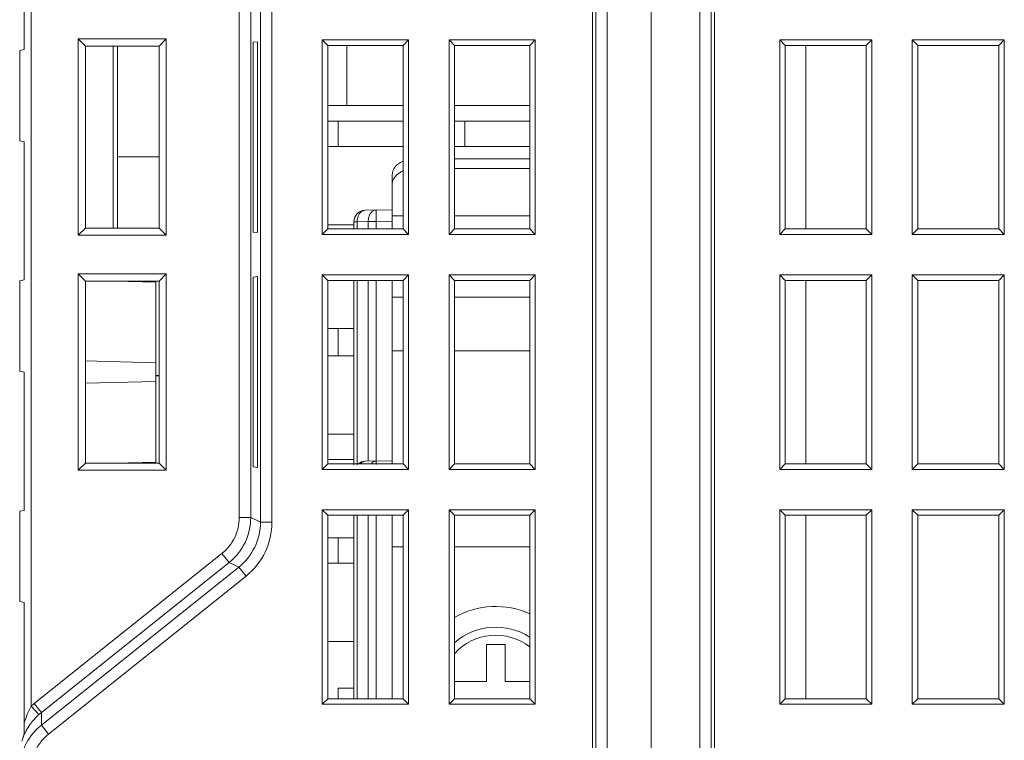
# Model space of a CAD drawing. Header units: millimetres. Extents: x -594 to 595, y -419 to 422.
# Tile 15 of 124: x -433 to -390, y -118 to -87. Entities that reach past the tile are written whole.
import ezdxf

# ---------------------------------------------------------------- set-up
doc = ezdxf.new("R2010")
doc.units = ezdxf.units.MM
doc.header["$MEASUREMENT"] = 0
doc.layers.add('layer 1', color=7, linetype='Continuous')

msp = doc.modelspace()

# ---------------------------------------------------------------- linework, layer by layer
at = {"layer": 'layer 1', "lineweight": 9}
for points in [[(-432.4438, -39.9501), (-432.4438, -39.9501), (-432.4438, -116.8013), (-432.4438, -116.8013)], [(-423.4184, -39.9582), (-423.4184, -39.9582), (-423.4184, -108.615), (-423.4184, -108.615)], [(-422.919, -39.9644), (-422.919, -39.9644), (-422.919, -108.615), (-422.919, -108.615)], [(-422.497, -39.9644), (-422.497, -39.9644), (-422.497, -108.8178), (-422.497, -108.8178)], [(-421.9977, -39.9706), (-421.9977, -39.9706), (-421.9977, -108.8178), (-421.9977, -108.8178)], [(-407.9439, -39.879), (-407.9439, -39.879), (-407.9439, -203.1191), (-407.9439, -203.1191)], [(-407.4492, -202.6364), (-407.4492, -202.6364), (-407.4492, -39.8809), (-407.4492, -39.8809)], [(-405.5439, -202.7029), (-405.5439, -202.7029), (-405.5439, -40.2008), (-405.5439, -40.2008)], [(-403.4359, -40.1916), (-403.4359, -40.1916), (-403.4359, -202.6662), (-403.4359, -202.6662)], [(-402.9439, -203.1576), (-402.9439, -203.1576), (-402.9439, -40.1833), (-402.9439, -40.1833)], [(-408.0939, -203.0572), (-408.0939, -203.0572), (-408.0939, -41.0832), (-408.0939, -41.0832)], [(-402.7939, -203.0118), (-402.7939, -203.0118), (-402.7939, -41.3886), (-402.7939, -41.3886)], [(-432.7439, -82.303), (-432.7439, -82.303), (-432.7439, -88.303), (-432.7439, -88.303)], [(-430.4055, -87.8413), (-430.4055, -87.8413), (-430.4055, -96.3646), (-430.4055, -96.3646)], [(-430.4055, -87.8413), (-430.4055, -87.8413), (-430.0908, -88.1543), (-430.0908, -88.1543)], [(-430.4055, -87.8413), (-430.4055, -87.8413), (-430.0908, -88.1561), (-430.0908, -88.1561)], [(-426.5822, -87.8413), (-426.5822, -87.8413), (-430.4055, -87.8413), (-430.4055, -87.8413)], [(-426.5822, -87.8413), (-426.5822, -87.8413), (-426.8891, -88.1482), (-426.8891, -88.1482)], [(-426.5822, -87.8413), (-426.5822, -87.8413), (-426.8891, -88.1483), (-426.8891, -88.1483)], [(-426.5822, -96.3646), (-426.5822, -96.3646), (-426.5822, -87.8413), (-426.5822, -87.8413)], [(-422.6271, -87.9584), (-422.6271, -87.9584), (-422.8138, -87.9847), (-422.8138, -87.9847)], [(-422.8138, -87.9847), (-422.8138, -87.9847), (-422.8138, -96.2212), (-422.8138, -96.2212)], [(-422.6271, -96.2475), (-422.6271, -96.2475), (-422.6271, -87.9584), (-422.6271, -87.9584)], [(-419.8147, -87.8821), (-419.8147, -87.8821), (-419.8147, -96.3238), (-419.8147, -96.3238)], [(-419.8147, -87.8821), (-419.8147, -87.8821), (-419.5783, -88.1186), (-419.5783, -88.1186)], [(-416.073, -87.8821), (-416.073, -87.8821), (-419.8147, -87.8821), (-419.8147, -87.8821)], [(-416.073, -87.8821), (-416.073, -87.8821), (-416.3095, -88.1186), (-416.3095, -88.1186)], [(-416.073, -96.3238), (-416.073, -96.3238), (-416.073, -87.8821), (-416.073, -87.8821)], [(-414.3147, -87.8821), (-414.3147, -87.8821), (-414.3147, -96.3238), (-414.3147, -96.3238)], [(-414.3147, -87.8821), (-414.3147, -87.8821), (-414.0783, -88.1186), (-414.0783, -88.1186)], [(-410.573, -87.8821), (-410.573, -87.8821), (-414.3147, -87.8821), (-414.3147, -87.8821)], [(-410.573, -87.8821), (-410.573, -87.8821), (-410.8095, -88.1186), (-410.8095, -88.1186)], [(-410.573, -96.3238), (-410.573, -96.3238), (-410.573, -87.8821), (-410.573, -87.8821)], [(-399.9647, -87.8821), (-399.9647, -87.8821), (-399.9647, -96.3238), (-399.9647, -96.3238)], [(-399.9647, -87.8821), (-399.9647, -87.8821), (-399.7283, -88.1186), (-399.7283, -88.1186)], [(-395.973, -87.8821), (-395.973, -87.8821), (-399.9647, -87.8821), (-399.9647, -87.8821)], [(-395.973, -87.8821), (-395.973, -87.8821), (-396.2095, -88.1186), (-396.2095, -88.1186)], [(-395.973, -96.3238), (-395.973, -96.3238), (-395.973, -87.8821), (-395.973, -87.8821)], [(-394.2147, -87.8821), (-394.2147, -87.8821), (-394.2147, -96.3238), (-394.2147, -96.3238)], [(-394.2147, -87.8821), (-394.2147, -87.8821), (-393.9783, -88.1186), (-393.9783, -88.1186)], [(-390.223, -87.8821), (-390.223, -87.8821), (-394.2147, -87.8821), (-394.2147, -87.8821)], [(-390.223, -87.8821), (-390.223, -87.8821), (-390.4595, -88.1186), (-390.4595, -88.1186)], [(-390.223, -96.3238), (-390.223, -96.3238), (-390.223, -87.8821), (-390.223, -87.8821)], [(-432.9439, -88.3382), (-432.9439, -88.3382), (-432.7439, -88.303), (-432.7439, -88.303)], [(-432.9439, -88.3382), (-432.9439, -88.3382), (-432.9439, -92.2677), (-432.9439, -92.2677)], [(-428.4899, -88.1521), (-429.0235, -88.1512), (-429.5572, -88.1512), (-430.0908, -88.1521)], [(-430.0908, -88.1521), (-430.0908, -88.1521), (-430.0908, -96.0538), (-430.0908, -96.0538)], [(-428.4899, -88.1521), (-428.4899, -88.1521), (-430.0908, -88.156), (-430.0908, -88.156)], [(-428.8939, -96.0538), (-428.8939, -96.0538), (-428.8939, -88.1521), (-428.8939, -88.1521)], [(-428.6939, -88.1521), (-428.6939, -88.1521), (-428.6939, -96.0538), (-428.6939, -96.0538)], [(-426.8891, -88.1483), (-426.8891, -88.1483), (-428.4899, -88.1521), (-428.4899, -88.1521)], [(-428.4899, -88.1521), (-427.9563, -88.1531), (-427.4227, -88.1531), (-426.8891, -88.1521)], [(-426.8891, -96.0559), (-426.8891, -96.0559), (-426.8891, -88.15), (-426.8891, -88.15)], [(-419.5783, -88.1186), (-419.5783, -88.1186), (-419.5783, -96.0873), (-419.5783, -96.0873)], [(-416.3095, -88.1186), (-416.3095, -88.1186), (-419.5783, -88.1186), (-419.5783, -88.1186)], [(-418.7439, -90.7284), (-418.7439, -90.7284), (-418.7439, -88.1186), (-418.7439, -88.1186)], [(-416.3095, -96.0873), (-416.3095, -96.0873), (-416.3095, -88.1186), (-416.3095, -88.1186)], [(-414.0783, -88.1186), (-414.0783, -88.1186), (-414.0783, -96.0873), (-414.0783, -96.0873)], [(-410.8095, -88.1186), (-410.8095, -88.1186), (-414.0783, -88.1186), (-414.0783, -88.1186)], [(-410.8095, -96.0873), (-410.8095, -96.0873), (-410.8095, -88.1186), (-410.8095, -88.1186)], [(-399.7283, -88.1186), (-399.7283, -88.1186), (-399.7283, -96.0873), (-399.7283, -96.0873)], [(-396.2095, -88.1186), (-396.2095, -88.1186), (-399.7283, -88.1186), (-399.7283, -88.1186)], [(-398.8378, -96.0873), (-398.8378, -96.0873), (-398.8378, -88.1186), (-398.8378, -88.1186)], [(-396.2095, -96.0873), (-396.2095, -96.0873), (-396.2095, -88.1186), (-396.2095, -88.1186)], [(-393.9783, -88.1186), (-393.9783, -88.1186), (-393.9783, -96.0873), (-393.9783, -96.0873)], [(-390.4595, -88.1186), (-390.4595, -88.1186), (-393.9783, -88.1186), (-393.9783, -88.1186)], [(-390.4595, -96.0873), (-390.4595, -96.0873), (-390.4595, -88.1186), (-390.4595, -88.1186)], [(-416.3095, -90.7284), (-416.3095, -90.7284), (-419.5783, -90.7284), (-419.5783, -90.7284)], [(-414.0783, -90.7284), (-414.0783, -90.7284), (-410.8095, -90.7284), (-410.8095, -90.7284)], [(-419.1283, -92.503), (-419.1283, -92.503), (-419.1283, -91.403), (-419.1283, -91.403)], [(-413.6283, -92.503), (-413.6283, -92.503), (-413.6283, -91.403), (-413.6283, -91.403)], [(-432.7439, -92.303), (-432.7439, -92.303), (-432.9439, -92.2677), (-432.9439, -92.2677)], [(-432.7439, -92.303), (-432.7439, -92.303), (-432.7439, -98.303), (-432.7439, -98.303)], [(-428.4899, -92.9538), (-428.4899, -92.9538), (-428.6939, -92.9533), (-428.6939, -92.9533)], [(-428.4899, -92.9538), (-428.4899, -92.9538), (-428.6939, -92.954), (-428.6939, -92.954)], [(-426.8891, -92.9538), (-427.4227, -92.9528), (-427.9563, -92.9528), (-428.4899, -92.9538)], [(-426.8891, -92.9576), (-426.8891, -92.9576), (-428.4899, -92.9538), (-428.4899, -92.9538)], [(-414.0783, -93.0388), (-414.0783, -93.0388), (-410.8095, -93.0388), (-410.8095, -93.0388)], [(-416.7839, -94.1702), (-416.7839, -94.1702), (-416.7839, -93.7459), (-416.7839, -93.7459)], [(-417.9526, -95.2744), (-417.9526, -95.2744), (-416.7884, -95.2541), (-416.7884, -95.2541)], [(-417.9526, -95.2744), (-418.2253, -95.2791), (-418.4439, -95.5016), (-418.4439, -95.7743)], [(-418.2974, -95.7743), (-418.2982, -95.691), (-418.284, -95.6059), (-418.2538, -95.5283)], [(-418.1275, -95.3439), (-418.0794, -95.3036), (-418.0153, -95.2755), (-417.9526, -95.2744)], [(-417.795, -95.5693), (-417.8137, -95.6328), (-417.8224, -95.6998), (-417.8218, -95.766)], [(-417.7611, -95.4807), (-417.7748, -95.5092), (-417.7861, -95.539), (-417.795, -95.5693)], [(-417.7286, -95.4232), (-417.7407, -95.4416), (-417.7515, -95.4608), (-417.7611, -95.4807)], [(-417.4775, -95.4125), (-417.4763, -95.5304), (-417.4747, -95.6482), (-417.4726, -95.766)], [(-430.4055, -96.3646), (-430.4055, -96.3646), (-430.0908, -96.0498), (-430.0908, -96.0498)], [(-430.0908, -96.0499), (-430.0908, -96.0499), (-428.4899, -96.0538), (-428.4899, -96.0538)], [(-430.0908, -96.0538), (-429.5572, -96.0547), (-429.0235, -96.0547), (-428.4899, -96.0538)], [(-426.8891, -96.0538), (-427.4227, -96.0528), (-427.9563, -96.0528), (-428.4899, -96.0538)], [(-428.4899, -96.0538), (-428.4899, -96.0538), (-426.8891, -96.0576), (-426.8891, -96.0576)], [(-426.5822, -96.3646), (-426.5822, -96.3646), (-426.8891, -96.0559), (-426.8891, -96.0559)], [(-426.5822, -96.3646), (-426.5822, -96.3646), (-426.8891, -96.0577), (-426.8891, -96.0577)], [(-419.8147, -96.3238), (-419.8147, -96.3238), (-419.5783, -96.0873), (-419.5783, -96.0873)], [(-419.5783, -96.0873), (-419.5783, -96.0873), (-416.3095, -96.0873), (-416.3095, -96.0873)], [(-418.4439, -95.7743), (-418.4439, -95.7743), (-418.2974, -95.7743), (-418.2974, -95.7743)], [(-418.4439, -95.7746), (-418.4439, -95.7746), (-418.4439, -96.0873), (-418.4439, -96.0873)], [(-417.8218, -95.766), (-417.8218, -95.766), (-418.2974, -95.7743), (-418.2974, -95.7743)], [(-418.2974, -96.0873), (-418.2974, -96.0873), (-418.2974, -95.7743), (-418.2974, -95.7743)], [(-417.8218, -95.766), (-417.8218, -95.766), (-417.8218, -96.0873), (-417.8218, -96.0873)], [(-417.8218, -95.766), (-417.8218, -95.766), (-417.4726, -95.766), (-417.4726, -95.766)], [(-416.7797, -95.7539), (-416.7797, -95.7539), (-417.4726, -95.766), (-417.4726, -95.766)], [(-417.4726, -96.0873), (-417.4726, -96.0873), (-417.4726, -95.766), (-417.4726, -95.766)], [(-416.073, -96.3238), (-416.073, -96.3238), (-416.3095, -96.0873), (-416.3095, -96.0873)], [(-414.3147, -96.3238), (-414.3147, -96.3238), (-414.0783, -96.0873), (-414.0783, -96.0873)], [(-414.0783, -96.0873), (-414.0783, -96.0873), (-410.8095, -96.0873), (-410.8095, -96.0873)], [(-410.573, -96.3238), (-410.573, -96.3238), (-410.8095, -96.0873), (-410.8095, -96.0873)], [(-399.9647, -96.3238), (-399.9647, -96.3238), (-399.7283, -96.0873), (-399.7283, -96.0873)], [(-399.7283, -96.0873), (-399.7283, -96.0873), (-396.2095, -96.0873), (-396.2095, -96.0873)], [(-395.973, -96.3238), (-395.973, -96.3238), (-396.2095, -96.0873), (-396.2095, -96.0873)], [(-394.2147, -96.3238), (-394.2147, -96.3238), (-393.9783, -96.0873), (-393.9783, -96.0873)], [(-393.9783, -96.0873), (-393.9783, -96.0873), (-390.4595, -96.0873), (-390.4595, -96.0873)], [(-390.223, -96.3238), (-390.223, -96.3238), (-390.4595, -96.0873), (-390.4595, -96.0873)], [(-430.4055, -96.3646), (-430.4055, -96.3646), (-426.5822, -96.3646), (-426.5822, -96.3646)], [(-422.6271, -96.2475), (-422.6271, -96.2475), (-422.8138, -96.2212), (-422.8138, -96.2212)], [(-419.8147, -96.3238), (-419.8147, -96.3238), (-416.073, -96.3238), (-416.073, -96.3238)], [(-414.3147, -96.3238), (-414.3147, -96.3238), (-410.573, -96.3238), (-410.573, -96.3238)], [(-399.9647, -96.3238), (-399.9647, -96.3238), (-395.973, -96.3238), (-395.973, -96.3238)], [(-394.2147, -96.3238), (-394.2147, -96.3238), (-390.223, -96.3238), (-390.223, -96.3238)], [(-430.4055, -98.0413), (-430.4055, -98.0413), (-430.4055, -106.5646), (-430.4055, -106.5646)], [(-430.4055, -98.0413), (-430.4055, -98.0413), (-430.0908, -98.3543), (-430.0908, -98.3543)], [(-430.4055, -98.0413), (-430.4055, -98.0413), (-430.0908, -98.3561), (-430.0908, -98.3561)], [(-426.5822, -98.0413), (-426.5822, -98.0413), (-430.4055, -98.0413), (-430.4055, -98.0413)], [(-426.5822, -98.0413), (-426.5822, -98.0413), (-426.8891, -98.3482), (-426.8891, -98.3482)], [(-426.5822, -106.5646), (-426.5822, -106.5646), (-426.5822, -98.0413), (-426.5822, -98.0413)], [(-422.6271, -98.1584), (-422.6271, -98.1584), (-422.8138, -98.1847), (-422.8138, -98.1847)], [(-422.8138, -98.1847), (-422.8138, -98.1847), (-422.8138, -106.4212), (-422.8138, -106.4212)], [(-422.6271, -106.4475), (-422.6271, -106.4475), (-422.6271, -98.1584), (-422.6271, -98.1584)], [(-419.8147, -98.0821), (-419.8147, -98.0821), (-419.8147, -106.5238), (-419.8147, -106.5238)], [(-419.8147, -98.0821), (-419.8147, -98.0821), (-419.5783, -98.3186), (-419.5783, -98.3186)], [(-416.073, -98.0821), (-416.073, -98.0821), (-419.8147, -98.0821), (-419.8147, -98.0821)], [(-416.073, -98.0821), (-416.073, -98.0821), (-416.3095, -98.3186), (-416.3095, -98.3186)], [(-416.073, -106.5238), (-416.073, -106.5238), (-416.073, -98.0821), (-416.073, -98.0821)], [(-414.3147, -98.0821), (-414.3147, -98.0821), (-414.3147, -106.5238), (-414.3147, -106.5238)], [(-414.3147, -98.0821), (-414.3147, -98.0821), (-414.0783, -98.3186), (-414.0783, -98.3186)], [(-410.573, -98.0821), (-410.573, -98.0821), (-414.3147, -98.0821), (-414.3147, -98.0821)], [(-410.573, -98.0821), (-410.573, -98.0821), (-410.8095, -98.3186), (-410.8095, -98.3186)], [(-410.573, -106.5238), (-410.573, -106.5238), (-410.573, -98.0821), (-410.573, -98.0821)], [(-399.9647, -98.0821), (-399.9647, -98.0821), (-399.9647, -106.5238), (-399.9647, -106.5238)], [(-399.9647, -98.0821), (-399.9647, -98.0821), (-399.7283, -98.3186), (-399.7283, -98.3186)], [(-395.973, -98.0821), (-395.973, -98.0821), (-399.9647, -98.0821), (-399.9647, -98.0821)], [(-395.973, -98.0821), (-395.973, -98.0821), (-396.2095, -98.3186), (-396.2095, -98.3186)], [(-395.973, -106.5238), (-395.973, -106.5238), (-395.973, -98.0821), (-395.973, -98.0821)], [(-394.2147, -98.0821), (-394.2147, -98.0821), (-394.2147, -106.5238), (-394.2147, -106.5238)], [(-394.2147, -98.0821), (-394.2147, -98.0821), (-393.9783, -98.3186), (-393.9783, -98.3186)], [(-390.223, -98.0821), (-390.223, -98.0821), (-394.2147, -98.0821), (-394.2147, -98.0821)], [(-390.223, -98.0821), (-390.223, -98.0821), (-390.4595, -98.3186), (-390.4595, -98.3186)], [(-390.223, -106.5238), (-390.223, -106.5238), (-390.223, -98.0821), (-390.223, -98.0821)], [(-432.9439, -98.3382), (-432.9439, -98.3382), (-432.7439, -98.303), (-432.7439, -98.303)], [(-432.9439, -98.3382), (-432.9439, -98.3382), (-432.9439, -102.2677), (-432.9439, -102.2677)], [(-428.4899, -98.3521), (-429.0235, -98.3512), (-429.5572, -98.3512), (-430.0908, -98.3521)], [(-430.0908, -98.3521), (-430.0908, -98.3521), (-430.0908, -106.2538), (-430.0908, -106.2538)], [(-428.4899, -98.3521), (-428.4899, -98.3521), (-430.0908, -98.356), (-430.0908, -98.356)], [(-428.8154, -98.3521), (-428.8154, -98.3521), (-427.0439, -98.3985), (-427.0439, -98.3985)], [(-426.8891, -98.3483), (-426.8891, -98.3483), (-428.4899, -98.3521), (-428.4899, -98.3521)], [(-428.4899, -98.3521), (-427.9563, -98.3531), (-427.4227, -98.3531), (-426.8891, -98.3521)], [(-427.0439, -98.3985), (-427.0439, -98.3985), (-427.0439, -106.2074), (-427.0439, -106.2074)], [(-426.8891, -106.2559), (-426.8891, -106.2559), (-426.8891, -98.35), (-426.8891, -98.35)], [(-419.5783, -98.3186), (-419.5783, -98.3186), (-419.5783, -106.2873), (-419.5783, -106.2873)], [(-416.3095, -98.3186), (-416.3095, -98.3186), (-419.5783, -98.3186), (-419.5783, -98.3186)], [(-418.4439, -98.3186), (-418.4439, -98.3186), (-418.4439, -106.3239), (-418.4439, -106.3239)], [(-418.2974, -106.3208), (-418.2974, -106.3208), (-418.2974, -98.3186), (-418.2974, -98.3186)], [(-417.8218, -98.3186), (-417.8218, -98.3186), (-417.8218, -106.1721), (-417.8218, -106.1721)], [(-417.4726, -106.166), (-417.4726, -106.166), (-417.4726, -98.3186), (-417.4726, -98.3186)], [(-416.3095, -106.2873), (-416.3095, -106.2873), (-416.3095, -98.3186), (-416.3095, -98.3186)], [(-414.0783, -98.3186), (-414.0783, -98.3186), (-414.0783, -106.2873), (-414.0783, -106.2873)], [(-410.8095, -98.3186), (-410.8095, -98.3186), (-414.0783, -98.3186), (-414.0783, -98.3186)], [(-410.8095, -106.2873), (-410.8095, -106.2873), (-410.8095, -98.3186), (-410.8095, -98.3186)], [(-399.7283, -98.3186), (-399.7283, -98.3186), (-399.7283, -106.2873), (-399.7283, -106.2873)], [(-396.2095, -98.3186), (-396.2095, -98.3186), (-399.7283, -98.3186), (-399.7283, -98.3186)], [(-398.8378, -106.2873), (-398.8378, -106.2873), (-398.8378, -98.3186), (-398.8378, -98.3186)], [(-396.2095, -106.2873), (-396.2095, -106.2873), (-396.2095, -98.3186), (-396.2095, -98.3186)], [(-393.9783, -98.3186), (-393.9783, -98.3186), (-393.9783, -106.2873), (-393.9783, -106.2873)], [(-390.4595, -98.3186), (-390.4595, -98.3186), (-393.9783, -98.3186), (-393.9783, -98.3186)], [(-390.4595, -106.2873), (-390.4595, -106.2873), (-390.4595, -98.3186), (-390.4595, -98.3186)], [(-419.1283, -101.603), (-419.1283, -101.603), (-419.1283, -100.403), (-419.1283, -100.403)], [(-430.0908, -101.8187), (-430.0908, -101.8187), (-427.0439, -101.8985), (-427.0439, -101.8985)], [(-432.7439, -102.303), (-432.7439, -102.303), (-432.9439, -102.2677), (-432.9439, -102.2677)], [(-432.7439, -102.303), (-432.7439, -102.303), (-432.7439, -108.303), (-432.7439, -108.303)], [(-426.8891, -102.4538), (-426.8891, -102.4538), (-427.0439, -102.4534), (-427.0439, -102.4534)], [(-426.8891, -102.4538), (-426.8891, -102.4538), (-427.0439, -102.4538), (-427.0439, -102.4538)], [(-426.8891, -102.4576), (-426.8891, -102.4576), (-427.0433, -102.4573), (-427.0433, -102.4573)], [(-430.0908, -102.7872), (-430.0908, -102.7872), (-427.0439, -102.7074), (-427.0439, -102.7074)], [(-430.4055, -106.5646), (-430.4055, -106.5646), (-430.0908, -106.2498), (-430.0908, -106.2498)], [(-430.0908, -106.2499), (-430.0908, -106.2499), (-428.4899, -106.2538), (-428.4899, -106.2538)], [(-430.0908, -106.2538), (-429.5572, -106.2547), (-429.0235, -106.2547), (-428.4899, -106.2538)], [(-428.8154, -106.2538), (-428.8154, -106.2538), (-427.0439, -106.2074), (-427.0439, -106.2074)], [(-426.8891, -106.2538), (-427.4227, -106.2528), (-427.9563, -106.2528), (-428.4899, -106.2538)], [(-428.4899, -106.2538), (-428.4899, -106.2538), (-426.8891, -106.2576), (-426.8891, -106.2576)], [(-426.5822, -106.5646), (-426.5822, -106.5646), (-426.8891, -106.2559), (-426.8891, -106.2559)], [(-426.5822, -106.5646), (-426.5822, -106.5646), (-426.8891, -106.2577), (-426.8891, -106.2577)], [(-419.8147, -106.5238), (-419.8147, -106.5238), (-419.5783, -106.2873), (-419.5783, -106.2873)], [(-419.5783, -106.2873), (-419.5783, -106.2873), (-416.3095, -106.2873), (-416.3095, -106.2873)], [(-417.9526, -106.1744), (-418.0632, -106.1763), (-418.1701, -106.2149), (-418.2565, -106.2841)], [(-417.9526, -106.1744), (-417.9526, -106.1744), (-416.7839, -106.154), (-416.7839, -106.154)], [(-416.073, -106.5238), (-416.073, -106.5238), (-416.3095, -106.2873), (-416.3095, -106.2873)], [(-414.3147, -106.5238), (-414.3147, -106.5238), (-414.0783, -106.2873), (-414.0783, -106.2873)], [(-414.0783, -106.2873), (-414.0783, -106.2873), (-410.8095, -106.2873), (-410.8095, -106.2873)], [(-410.573, -106.5238), (-410.573, -106.5238), (-410.8095, -106.2873), (-410.8095, -106.2873)], [(-399.9647, -106.5238), (-399.9647, -106.5238), (-399.7283, -106.2873), (-399.7283, -106.2873)], [(-399.7283, -106.2873), (-399.7283, -106.2873), (-396.2095, -106.2873), (-396.2095, -106.2873)], [(-395.973, -106.5238), (-395.973, -106.5238), (-396.2095, -106.2873), (-396.2095, -106.2873)], [(-394.2147, -106.5238), (-394.2147, -106.5238), (-393.9783, -106.2873), (-393.9783, -106.2873)], [(-390.4595, -106.2873), (-390.4595, -106.2873), (-393.9783, -106.2873), (-393.9783, -106.2873)], [(-390.223, -106.5238), (-390.223, -106.5238), (-390.4595, -106.2873), (-390.4595, -106.2873)], [(-430.4055, -106.5646), (-430.4055, -106.5646), (-426.5822, -106.5646), (-426.5822, -106.5646)], [(-422.6271, -106.4475), (-422.6271, -106.4475), (-422.8138, -106.4212), (-422.8138, -106.4212)], [(-419.8147, -106.5238), (-419.8147, -106.5238), (-416.073, -106.5238), (-416.073, -106.5238)], [(-414.3147, -106.5238), (-414.3147, -106.5238), (-410.573, -106.5238), (-410.573, -106.5238)], [(-399.9647, -106.5238), (-399.9647, -106.5238), (-395.973, -106.5238), (-395.973, -106.5238)], [(-394.2147, -106.5238), (-394.2147, -106.5238), (-390.223, -106.5238), (-390.223, -106.5238)], [(-432.9439, -108.3382), (-432.9439, -108.3382), (-432.7439, -108.303), (-432.7439, -108.303)], [(-432.9439, -108.3382), (-432.9439, -108.3382), (-432.9439, -112.2677), (-432.9439, -112.2677)], [(-419.8147, -108.2821), (-419.8147, -108.2821), (-419.8147, -116.7238), (-419.8147, -116.7238)], [(-419.8147, -108.2821), (-419.8147, -108.2821), (-419.5783, -108.5186), (-419.5783, -108.5186)], [(-416.073, -108.2821), (-416.073, -108.2821), (-419.8147, -108.2821), (-419.8147, -108.2821)], [(-416.073, -108.2821), (-416.073, -108.2821), (-416.3095, -108.5186), (-416.3095, -108.5186)], [(-416.073, -116.7238), (-416.073, -116.7238), (-416.073, -108.2821), (-416.073, -108.2821)], [(-414.3147, -108.2821), (-414.3147, -108.2821), (-414.3147, -116.7238), (-414.3147, -116.7238)], [(-414.3147, -108.2821), (-414.3147, -108.2821), (-414.0783, -108.5186), (-414.0783, -108.5186)], [(-410.573, -108.2821), (-410.573, -108.2821), (-414.3147, -108.2821), (-414.3147, -108.2821)], [(-410.573, -108.2821), (-410.573, -108.2821), (-410.8095, -108.5186), (-410.8095, -108.5186)], [(-410.573, -116.7238), (-410.573, -116.7238), (-410.573, -108.2821), (-410.573, -108.2821)], [(-399.9647, -108.2821), (-399.9647, -108.2821), (-399.9647, -116.7238), (-399.9647, -116.7238)], [(-399.9647, -108.2821), (-399.9647, -108.2821), (-399.7283, -108.5186), (-399.7283, -108.5186)], [(-395.973, -108.2821), (-395.973, -108.2821), (-399.9647, -108.2821), (-399.9647, -108.2821)], [(-395.973, -108.2821), (-395.973, -108.2821), (-396.2095, -108.5186), (-396.2095, -108.5186)], [(-395.973, -116.7238), (-395.973, -116.7238), (-395.973, -108.2821), (-395.973, -108.2821)], [(-394.2147, -108.2821), (-394.2147, -108.2821), (-394.2147, -116.7238), (-394.2147, -116.7238)], [(-394.2147, -108.2821), (-394.2147, -108.2821), (-393.9783, -108.5186), (-393.9783, -108.5186)], [(-390.223, -108.2821), (-390.223, -108.2821), (-394.2147, -108.2821), (-394.2147, -108.2821)], [(-390.223, -108.2821), (-390.223, -108.2821), (-390.4595, -108.5186), (-390.4595, -108.5186)], [(-390.223, -116.7238), (-390.223, -116.7238), (-390.223, -108.2821), (-390.223, -108.2821)], [(-423.4184, -108.615), (-423.4185, -108.9108), (-423.4876, -109.2134), (-423.6154, -109.4802)], [(-422.919, -108.615), (-422.919, -108.615), (-423.4184, -108.615), (-423.4184, -108.615)], [(-422.919, -108.615), (-422.919, -108.615), (-422.497, -108.8178), (-422.497, -108.8178)], [(-421.9977, -108.8178), (-421.9977, -108.8178), (-422.497, -108.8178), (-422.497, -108.8178)], [(-421.9977, -108.8178), (-421.9979, -109.2615), (-422.1017, -109.7155), (-422.2934, -110.1156)], [(-419.5783, -108.5186), (-419.5783, -108.5186), (-419.5783, -116.4873), (-419.5783, -116.4873)], [(-416.3095, -108.5186), (-416.3095, -108.5186), (-419.5783, -108.5186), (-419.5783, -108.5186)], [(-418.4439, -108.5186), (-418.4439, -108.5186), (-418.4439, -116.4873), (-418.4439, -116.4873)], [(-418.2974, -116.4873), (-418.2974, -116.4873), (-418.2974, -108.5186), (-418.2974, -108.5186)], [(-417.8218, -108.5186), (-417.8218, -108.5186), (-417.8218, -116.4873), (-417.8218, -116.4873)], [(-417.4726, -116.4873), (-417.4726, -116.4873), (-417.4726, -108.5186), (-417.4726, -108.5186)], [(-416.3095, -116.4873), (-416.3095, -116.4873), (-416.3095, -108.5186), (-416.3095, -108.5186)], [(-414.0783, -108.5186), (-414.0783, -108.5186), (-414.0783, -116.4873), (-414.0783, -116.4873)], [(-410.8095, -108.5186), (-410.8095, -108.5186), (-414.0783, -108.5186), (-414.0783, -108.5186)], [(-410.8095, -116.4873), (-410.8095, -116.4873), (-410.8095, -108.5186), (-410.8095, -108.5186)], [(-399.7283, -108.5186), (-399.7283, -108.5186), (-399.7283, -116.4873), (-399.7283, -116.4873)], [(-396.2095, -108.5186), (-396.2095, -108.5186), (-399.7283, -108.5186), (-399.7283, -108.5186)], [(-398.8378, -116.4873), (-398.8378, -116.4873), (-398.8378, -108.5186), (-398.8378, -108.5186)], [(-396.2095, -116.4873), (-396.2095, -116.4873), (-396.2095, -108.5186), (-396.2095, -108.5186)], [(-393.9783, -108.5186), (-393.9783, -108.5186), (-393.9783, -116.4873), (-393.9783, -116.4873)], [(-390.4595, -108.5186), (-390.4595, -108.5186), (-393.9783, -108.5186), (-393.9783, -108.5186)], [(-390.4595, -116.4873), (-390.4595, -116.4873), (-390.4595, -108.5186), (-390.4595, -108.5186)], [(-423.6154, -109.4802), (-423.7438, -109.7467), (-423.9371, -109.9896), (-424.1679, -110.1746)], [(-423.6154, -109.4802), (-423.7439, -109.7466), (-423.937, -109.9897), (-424.1679, -110.1746)], [(-419.1283, -110.603), (-419.1283, -110.603), (-419.1283, -109.503), (-419.1283, -109.503)], [(-424.1679, -110.1746), (-424.1679, -110.1746), (-432.3154, -116.6925), (-432.3154, -116.6925)], [(-424.1679, -110.1746), (-424.1679, -110.1746), (-423.856, -110.5645), (-423.856, -110.5645)], [(-422.2934, -110.1156), (-422.4859, -110.5153), (-422.7758, -110.8798), (-423.1221, -111.1572)], [(-423.856, -110.5645), (-423.856, -110.5645), (-432.0035, -117.0824), (-432.0035, -117.0824)], [(-423.856, -110.5645), (-423.856, -110.5645), (-423.434, -110.7673), (-423.434, -110.7673)], [(-423.434, -110.7673), (-423.434, -110.7673), (-432.0035, -117.6229), (-432.0035, -117.6229)], [(-423.434, -110.7673), (-423.434, -110.7673), (-423.1221, -111.1572), (-423.1221, -111.1572)], [(-423.1221, -111.1572), (-423.1221, -111.1572), (-431.6915, -118.0128), (-431.6915, -118.0128)], [(-432.7439, -112.303), (-432.7439, -112.303), (-432.9439, -112.2677), (-432.9439, -112.2677)], [(-432.7439, -112.303), (-432.7439, -112.303), (-432.7439, -117.9725), (-432.7439, -117.9725)], [(-410.8083, -112.7895), (-411.864, -112.3229), (-413.0783, -112.3831), (-414.0826, -112.952)], [(-410.8055, -113.8091), (-411.8308, -113.1554), (-413.1638, -113.2527), (-414.0833, -114.0484)], [(-410.8054, -114.2325), (-411.8053, -113.4526), (-413.2391, -113.5835), (-414.0812, -114.5317)], [(-412.6839, -115.728), (-412.6839, -115.728), (-412.6839, -114.128), (-412.6839, -114.128)], [(-412.6839, -114.128), (-412.6839, -114.128), (-411.8839, -114.128), (-411.8839, -114.128)], [(-411.8839, -114.128), (-411.8839, -114.128), (-411.8839, -115.728), (-411.8839, -115.728)], [(-414.0783, -115.728), (-414.0783, -115.728), (-412.6839, -115.728), (-412.6839, -115.728)], [(-411.8839, -115.728), (-411.8839, -115.728), (-410.8095, -115.728), (-410.8095, -115.728)], [(-419.1283, -116.4873), (-419.1283, -116.4873), (-419.1283, -116.0186), (-419.1283, -116.0186)], [(-419.1283, -116.0186), (-419.1283, -116.0186), (-418.4439, -116.0186), (-418.4439, -116.0186)], [(-419.8147, -116.7238), (-419.8147, -116.7238), (-419.5783, -116.4873), (-419.5783, -116.4873)], [(-419.5783, -116.4873), (-419.5783, -116.4873), (-416.3095, -116.4873), (-416.3095, -116.4873)], [(-416.073, -116.7238), (-416.073, -116.7238), (-416.3095, -116.4873), (-416.3095, -116.4873)], [(-414.3147, -116.7238), (-414.3147, -116.7238), (-414.0783, -116.4873), (-414.0783, -116.4873)], [(-414.0783, -116.4873), (-414.0783, -116.4873), (-410.8095, -116.4873), (-410.8095, -116.4873)], [(-410.573, -116.7238), (-410.573, -116.7238), (-410.8095, -116.4873), (-410.8095, -116.4873)], [(-399.9647, -116.7238), (-399.9647, -116.7238), (-399.7283, -116.4873), (-399.7283, -116.4873)], [(-399.7283, -116.4873), (-399.7283, -116.4873), (-396.2095, -116.4873), (-396.2095, -116.4873)], [(-395.973, -116.7238), (-395.973, -116.7238), (-396.2095, -116.4873), (-396.2095, -116.4873)], [(-394.2147, -116.7238), (-394.2147, -116.7238), (-393.9783, -116.4873), (-393.9783, -116.4873)], [(-393.9783, -116.4873), (-393.9783, -116.4873), (-390.4595, -116.4873), (-390.4595, -116.4873)], [(-390.223, -116.7238), (-390.223, -116.7238), (-390.4595, -116.4873), (-390.4595, -116.4873)], [(-432.4439, -116.8013), (-432.5695, -117.0325), (-432.6701, -117.2766), (-432.7439, -117.5292)], [(-432.4438, -116.8013), (-432.5704, -117.0312), (-432.67, -117.2773), (-432.7438, -117.5291)], [(-432.3154, -116.6925), (-432.3592, -116.7276), (-432.402, -116.7638), (-432.4438, -116.8013)], [(-432.4438, -116.8013), (-432.4438, -116.8013), (-432.1105, -117.1732), (-432.1105, -117.1732)], [(-432.3154, -116.6925), (-432.3154, -116.6925), (-432.0035, -117.0824), (-432.0035, -117.0824)], [(-419.8147, -116.7238), (-419.8147, -116.7238), (-416.073, -116.7238), (-416.073, -116.7238)], [(-414.3147, -116.7238), (-414.3147, -116.7238), (-410.573, -116.7238), (-410.573, -116.7238)], [(-399.9647, -116.7238), (-399.9647, -116.7238), (-395.973, -116.7238), (-395.973, -116.7238)], [(-394.2147, -116.7238), (-394.2147, -116.7238), (-390.223, -116.7238), (-390.223, -116.7238)], [(-432.0035, -117.0824), (-432.04, -117.1117), (-432.0757, -117.142), (-432.1105, -117.1732)], [(-432.0035, -117.0824), (-432.0035, -117.0824), (-432.0035, -117.6229), (-432.0035, -117.6229)], [(-432.6398, -117.8286), (-432.7158, -117.9636), (-432.7785, -118.1057), (-432.8273, -118.2527)], [(-432.6424, -117.8332), (-432.7172, -117.9668), (-432.7791, -118.1073), (-432.8273, -118.2527)], [(-432.5432, -117.6708), (-432.5784, -117.7237), (-432.6114, -117.7778), (-432.6424, -117.8332)], [(-432.5432, -117.671), (-432.5774, -117.7223), (-432.6096, -117.7749), (-432.6398, -117.8286)], [(-432.0035, -117.6229), (-432.0035, -117.6229), (-431.6915, -118.0128), (-431.6915, -118.0128)], [(-432.8273, -118.2527), (-432.8345, -118.2755), (-432.8417, -118.2982), (-432.8474, -118.3214)], [(-432.8273, -118.2527), (-432.8345, -118.2755), (-432.8417, -118.2982), (-432.8474, -118.3214)], [(-432.8273, -118.2527), (-432.8172, -118.2206), (-432.8072, -118.1883), (-432.7975, -118.1561)], [(-432.8273, -118.2527), (-432.8171, -118.2206), (-432.8072, -118.1883), (-432.7975, -118.1561)], [(-432.7975, -118.1561), (-432.7934, -118.1424), (-432.7893, -118.1288), (-432.7852, -118.1151)], [(-432.7975, -118.1561), (-432.7934, -118.1424), (-432.7893, -118.1288), (-432.7853, -118.1151)], [(-432.7853, -118.1151), (-432.7799, -118.097), (-432.7746, -118.0788), (-432.7694, -118.0607)], [(-432.7852, -118.1151), (-432.7798, -118.097), (-432.7746, -118.0789), (-432.7694, -118.0607)], [(-432.7434, -117.9669), (-432.7434, -117.9669), (-432.7694, -118.0607), (-432.7694, -118.0607)], [(-432.7694, -118.0607), (-432.7608, -118.0308), (-432.7523, -118.0008), (-432.7439, -117.9708)]]:
    msp.add_open_spline(points, degree=3, dxfattribs=at)
at = {"layer": 'layer 1', "color": 3, "lineweight": 9}
for points in [[(-419.5783, -91.403), (-419.5783, -91.403), (-416.3095, -91.403), (-416.3095, -91.403)], [(-414.0783, -91.403), (-414.0783, -91.403), (-410.8095, -91.403), (-410.8095, -91.403)], [(-419.5783, -92.503), (-419.5783, -92.503), (-416.3095, -92.503), (-416.3095, -92.503)], [(-414.0783, -92.503), (-414.0783, -92.503), (-410.8095, -92.503), (-410.8095, -92.503)], [(-414.0783, -93.4631), (-414.0783, -93.4631), (-410.8095, -93.4631), (-410.8095, -93.4631)], [(-416.7839, -96.0873), (-416.7839, -96.0873), (-416.7839, -94.1702), (-416.7839, -94.1702)], [(-416.3095, -95.5137), (-416.3095, -95.5137), (-416.7839, -95.5137), (-416.7839, -95.5137)], [(-410.8095, -95.5137), (-410.8095, -95.5137), (-414.0783, -95.5137), (-414.0783, -95.5137)], [(-419.5783, -95.903), (-419.5783, -95.903), (-418.4439, -95.903), (-418.4439, -95.903)], [(-416.7839, -98.3186), (-416.7839, -98.3186), (-416.7839, -106.2873), (-416.7839, -106.2873)], [(-416.3095, -99.0492), (-416.3095, -99.0492), (-416.7839, -99.0492), (-416.7839, -99.0492)], [(-410.8095, -99.0492), (-410.8095, -99.0492), (-414.0783, -99.0492), (-414.0783, -99.0492)], [(-419.5783, -100.403), (-419.5783, -100.403), (-418.4439, -100.403), (-418.4439, -100.403)], [(-419.5783, -101.603), (-419.5783, -101.603), (-418.4439, -101.603), (-418.4439, -101.603)], [(-416.7839, -101.3827), (-416.7839, -101.3827), (-416.3095, -101.3827), (-416.3095, -101.3827)], [(-414.0783, -101.3827), (-414.0783, -101.3827), (-410.8095, -101.3827), (-410.8095, -101.3827)], [(-419.5783, -105.003), (-419.5783, -105.003), (-418.4439, -105.003), (-418.4439, -105.003)], [(-419.5783, -106.103), (-419.5783, -106.103), (-418.4439, -106.103), (-418.4439, -106.103)], [(-416.7839, -116.4873), (-416.7839, -116.4873), (-416.7839, -108.5186), (-416.7839, -108.5186)], [(-419.5783, -109.503), (-419.5783, -109.503), (-418.4439, -109.503), (-418.4439, -109.503)], [(-416.3095, -109.8842), (-416.3095, -109.8842), (-416.7839, -109.8842), (-416.7839, -109.8842)], [(-410.8095, -109.8842), (-410.8095, -109.8842), (-414.0783, -109.8842), (-414.0783, -109.8842)], [(-419.5783, -110.603), (-419.5783, -110.603), (-418.4439, -110.603), (-418.4439, -110.603)], [(-419.5783, -114.003), (-419.5783, -114.003), (-418.4439, -114.003), (-418.4439, -114.003)]]:
    msp.add_open_spline(points, degree=3, dxfattribs=at)
at = {"layer": 'layer 1', "lineweight": 9}
for points, knots in [([(-416.7839, -93.7459), (-416.7839, -93.6251), (-416.7348, -93.5033), (-416.6601, -93.4051), (-416.6601, -93.4051), (-416.5723, -93.2898), (-416.4492, -93.207), (-416.3196, -93.1489)], [0, 0, 0, 0, 0.3333333, 0.3333333, 0.3333333, 0.3333333, 1, 1, 1, 1]), ([(-417.477, -95.2661), (-417.5007, -95.2665), (-417.5244, -95.2703), (-417.5472, -95.2774), (-417.5472, -95.2774), (-417.6217, -95.3004), (-417.6859, -95.3584), (-417.7286, -95.4232)], [0, 0, 0, 0, 0.3333333, 0.3333333, 0.3333333, 0.3333333, 1, 1, 1, 1]), ([(-417.4775, -95.4125), (-417.4777, -95.3918), (-417.4772, -95.3718), (-417.4779, -95.3504), (-417.4779, -95.3504), (-417.4785, -95.3344), (-417.4797, -95.3177), (-417.478, -95.3042), (-417.478, -95.3042), (-417.4769, -95.2958), (-417.4748, -95.2888), (-417.4777, -95.2757), (-417.4777, -95.2757), (-417.4786, -95.2713), (-417.4802, -95.2662), (-417.477, -95.2661)], [0, 0, 0, 0, 0.2, 0.2, 0.2, 0.2, 0.4, 0.4, 0.4, 0.4, 0.6, 0.6, 0.6, 0.6, 1, 1, 1, 1]), ([(-418.2538, -95.5283), (-418.2466, -95.5097), (-418.2383, -95.4914), (-418.229, -95.4736), (-418.229, -95.4736), (-418.2034, -95.4248), (-418.1696, -95.3791), (-418.1275, -95.3439)], [0, 0, 0, 0, 0.3333333, 0.3333333, 0.3333333, 0.3333333, 1, 1, 1, 1]), ([(-417.9526, -106.1744), (-418.0113, -106.1754), (-418.0708, -106.1997), (-418.1177, -106.236), (-418.1177, -106.236), (-418.1351, -106.2495), (-418.1508, -106.2646), (-418.1654, -106.2809)], [0, 0, 0, 0, 0.3333333, 0.3333333, 0.3333333, 0.3333333, 1, 1, 1, 1]), ([(-417.477, -106.1661), (-417.5368, -106.1671), (-417.5973, -106.1924), (-417.6449, -106.2298), (-417.6449, -106.2298), (-417.6626, -106.2438), (-417.6785, -106.2594), (-417.6931, -106.2762)], [0, 0, 0, 0, 0.3333333, 0.3333333, 0.3333333, 0.3333333, 1, 1, 1, 1]), ([(-417.4775, -106.3125), (-417.4777, -106.2918), (-417.4772, -106.2718), (-417.4779, -106.2504), (-417.4779, -106.2504), (-417.4785, -106.2344), (-417.4797, -106.2177), (-417.478, -106.2042), (-417.478, -106.2042), (-417.4769, -106.1959), (-417.4748, -106.1888), (-417.4777, -106.1757), (-417.4777, -106.1757), (-417.4786, -106.1713), (-417.4802, -106.1661), (-417.477, -106.1661)], [0, 0, 0, 0, 0.2, 0.2, 0.2, 0.2, 0.4, 0.4, 0.4, 0.4, 0.6, 0.6, 0.6, 0.6, 1, 1, 1, 1]), ([(-422.919, -108.615), (-422.9191, -108.9846), (-423.0053, -109.3583), (-423.1673, -109.6955), (-423.1673, -109.6955), (-423.3294, -110.0328), (-423.5675, -110.3335), (-423.856, -110.5645)], [0, 0, 0, 0, 0.3333333, 0.3333333, 0.3333333, 0.3333333, 1, 1, 1, 1]), ([(-423.434, -110.7673), (-423.1453, -110.5365), (-422.9071, -110.2358), (-422.745, -109.8985), (-422.745, -109.8985), (-422.5829, -109.5612), (-422.4969, -109.1874), (-422.497, -108.8178)], [0, 0, 0, 0, 0.3333333, 0.3333333, 0.3333333, 0.3333333, 1, 1, 1, 1]), ([(-432.5432, -117.6708), (-432.5137, -117.6265), (-432.4827, -117.583), (-432.4504, -117.5406), (-432.4504, -117.5406), (-432.3492, -117.4078), (-432.2348, -117.2845), (-432.1105, -117.1732)], [0, 0, 0, 0, 0.3333333, 0.3333333, 0.3333333, 0.3333333, 1, 1, 1, 1]), ([(-432.5432, -117.671), (-432.5136, -117.6265), (-432.4826, -117.583), (-432.4503, -117.5404), (-432.4503, -117.5404), (-432.3492, -117.4076), (-432.2348, -117.2844), (-432.1105, -117.1732)], [0, 0, 0, 0, 0.3333333, 0.3333333, 0.3333333, 0.3333333, 1, 1, 1, 1]), ([(-432.0035, -117.6229), (-432.0977, -117.6982), (-432.1863, -117.7804), (-432.2687, -117.8691), (-432.2687, -117.8691), (-432.5125, -118.1317), (-432.7016, -118.4518), (-432.8147, -118.7904)], [0, 0, 0, 0, 0.3333333, 0.3333333, 0.3333333, 0.3333333, 1, 1, 1, 1]), ([(-431.6915, -118.0128), (-431.9223, -118.1998), (-432.1166, -118.4396), (-432.2464, -118.7102), (-432.2464, -118.7102), (-432.3762, -118.9809), (-432.4417, -119.2823), (-432.4439, -119.5794)], [0, 0, 0, 0, 0.3333333, 0.3333333, 0.3333333, 0.3333333, 1, 1, 1, 1])]:
    msp.add_open_spline(points, degree=3, knots=knots, dxfattribs=at)
at = {"layer": 'layer 1', "color": 3, "lineweight": 9}
for points in [[(-416.6774, -93.8527), (-416.6945, -93.8767), (-416.71, -93.9019), (-416.7235, -93.9283), (-416.7235, -93.9283), (-416.7615, -94.0027), (-416.7839, -94.0871), (-416.7839, -94.1702)], [(-416.3196, -93.5731), (-416.3569, -93.5898), (-416.3931, -93.6085), (-416.4283, -93.6295), (-416.4283, -93.6295), (-416.5245, -93.6869), (-416.6128, -93.7618), (-416.6774, -93.8527)]]:
    msp.add_open_spline(points, degree=3, knots=[0, 0, 0, 0, 0.3333333, 0.3333333, 0.3333333, 0.3333333, 1, 1, 1, 1], dxfattribs=at)

doc.saveas('drawing.dxf')
